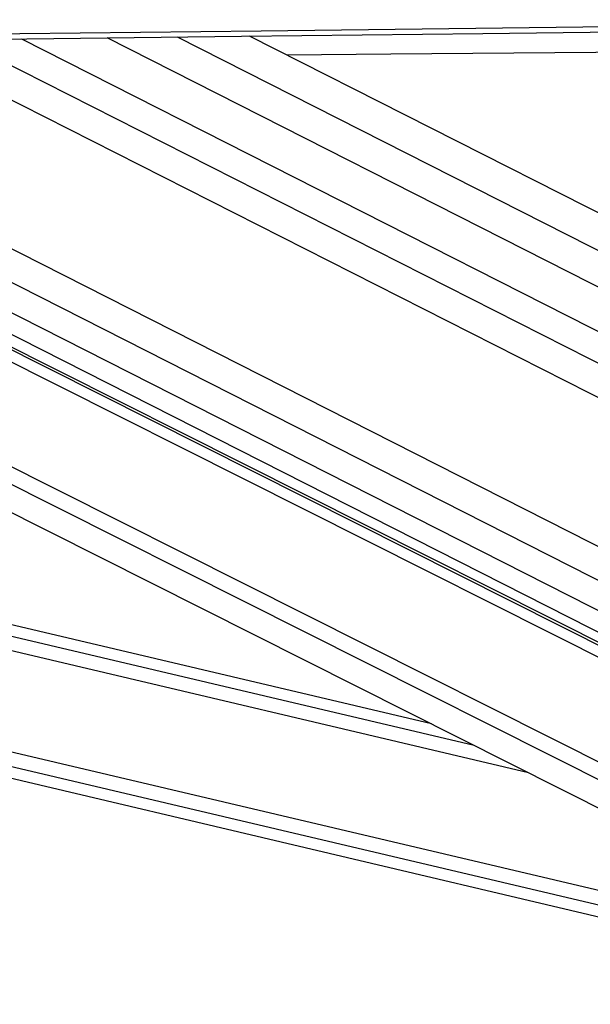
# Paper-space layout '3M DUO Surface Plate' of a CAD drawing. Header units: millimetres. Extents: x 10 to 10348, y 20 to 7979.
# Tile 53 of 117: x 4942 to 5041, y 3015 to 3187. Entities that reach past the tile are written whole.
import ezdxf

# ---------------------------------------------------------------- set-up
doc = ezdxf.new("R2010")
doc.units = ezdxf.units.MM
doc.layers.add('COMPONENT_GEOMETRY', color=7, linetype='Continuous')
doc.styles.add('SLDTEXTSTYLE0', font='TXT', dxfattribs={"width": 0.75})
doc.dimstyles.new('SLDDIMSTYLE1', dxfattribs={"dimtxt": 75, "dimasz": 3.302, "dimexe": 0, "dimexo": 0.0625, "dimgap": 18.75, "dimtad": 0, "dimtih": 1, "dimtoh": 1, "dimdec": 0, "dimrnd": 1e-09, "dimzin": 12, "dimdsep": 46, "dimtxsty": 'SLDTEXTSTYLE0', "dimsah": 1, "dimcen": 0.09, "dimadec": 0, "dimazin": 3, "dimtfac": 1, "dimtdec": 0, "dimtofl": 0, "dimtmove": 0, "dimatfit": 3, "dimfxl": 1, "dimfrac": 2, "dimtolj": 1, "dimtzin": 12, "dimarcsym": 0})

# ---------------------------------------------------------------- blocks, each defined once
blk = doc.blocks.new('_D_15')
at = {"layer": 'COMPONENT_GEOMETRY', "color": 7}
for p, q in [((6592.4, 3169.14), (6087.62, 3169.14)), ((6090.8, 3169.14), (6090.8, 2114.8)), ((6090.8, 941.4), (6090.8, 1995.74)), ((3775.5, 941.4), (6093.97, 941.4))]:
    blk.add_line(p, q, dxfattribs=at)
for points in [[(6090.8, 3169.14), (6090.29, 3165.84), (6091.31, 3165.84)], [(6090.8, 941.4), (6091.31, 944.7), (6090.29, 944.7)]]:
    blk.add_solid(points, dxfattribs=at)
at = {"layer": 'COMPONENT_GEOMETRY', "color": 7, "insert": (5979.97, 2092.42), "char_height": 75, "attachment_point": 1, "style": 'SLDTEXTSTYLE0'}
blk.add_mtext('2228', dxfattribs=at)

psp = doc.layouts.new('3M DUO Surface Plate')

# ---------------------------------------------------------------- linework, layer by layer
at = {"color": 8, "linetype": 'Continuous', "lineweight": 25}
for p, q in [((4920.01, 3183.41), (5117.07, 3083.36)), ((4931.55, 3183.55), (5121.3, 3087.22)), ((4942.22, 3183.68), (5122.54, 3092.13)), ((4969.3, 3184), (5138.35, 3098.17)), ((5095.8, 3027.83), (4789.76, 3181.87)), ((5097.29, 3030.16), (4795.72, 3181.94)), ((5101.34, 3046.34), (4831.09, 3182.36)), ((5101.01, 3048.65), (4835.26, 3182.41)), ((4848.63, 3182.57), (5102.06, 3053.9)), ((4858.8, 3182.69), (5105.08, 3057.65)), ((4870.08, 3182.82), (5106.48, 3062.8)), ((5030.51, 3055.77), (4509.88, 3178.57)), ((5021.05, 3060.52), (4520.09, 3178.69)), ((5069.71, 3026.34), (4428.41, 3177.61)), ((5070.28, 3028.74), (4438.63, 3177.73))]:
    psp.add_line(p, q, dxfattribs=at)
at = {"color": 7, "linetype": 'Continuous', "lineweight": 25}
for p, q in [((5129.74, 3096.2), (4957.1, 3183.85)), ((5138.34, 3104.74), (4981.92, 3184.15)), ((4780.19, 3181.76), (5088.62, 3026.52)), ((5099.4, 3049.95), (4836.2, 3182.42)), ((4841.33, 3182.48), (5098.73, 3051.8)), ((5013.59, 3064.28), (4528.15, 3178.78)), ((4420.28, 3177.51), (5069.27, 3024.43))]:
    psp.add_line(p, q, dxfattribs=at)
at = {"color": 7, "linetype": 'Continuous', "lineweight": 25, "flags": 128}
for points in [[(4395.6, 3178.14), (4479.65, 3179.13), (4521.67, 3179.62), (4563.69, 3180.12), (4605.72, 3180.62), (4647.74, 3181.11), (4689.76, 3181.61), (4731.79, 3182.11), (4773.81, 3182.6), (4815.83, 3183.1), (4857.86, 3183.6), (4899.88, 3184.09), (4941.9, 3184.59), (4983.93, 3185.09), (5025.95, 3185.59), (5067.97, 3186.09), (5145.73, 3187.01)], [(4350.15, 3176.69), (4434.2, 3177.68), (4476.22, 3178.17), (4518.24, 3178.67), (4560.27, 3179.16), (4602.29, 3179.66), (4644.31, 3180.15), (4686.34, 3180.65), (4728.36, 3181.15), (4770.38, 3181.64), (4812.41, 3182.14), (4854.43, 3182.64), (4896.45, 3183.14), (4938.48, 3183.63), (4980.5, 3184.13), (5022.52, 3184.63), (5064.55, 3185.13), (5145.73, 3186.09)], [(5138.23, 3182.14), (5135, 3182.12), (5092.17, 3181.74), (5049.34, 3181.37), (5006.51, 3180.99), (4988.44, 3180.84)]]:
    psp.add_lwpolyline(points, dxfattribs=at)

# ---------------------------------------------------------------- dimensions: what is measured, and where the dimension line sits
at = {"layer": 'COMPONENT_GEOMETRY', "color": 7}
dim = psp.add_linear_dim(base=(6090.8, 941.4), p1=(6593.67, 3169.14), p2=(3774.23, 941.4), angle=90, dimstyle='SLDDIMSTYLE1', dxfattribs=at)
dim.commit()
dim.dimension.update_dxf_attribs({"geometry": '_D_15', "text_midpoint": (6090.8, 2055.27), "dimtype": 160})

doc.saveas('drawing.dxf')
